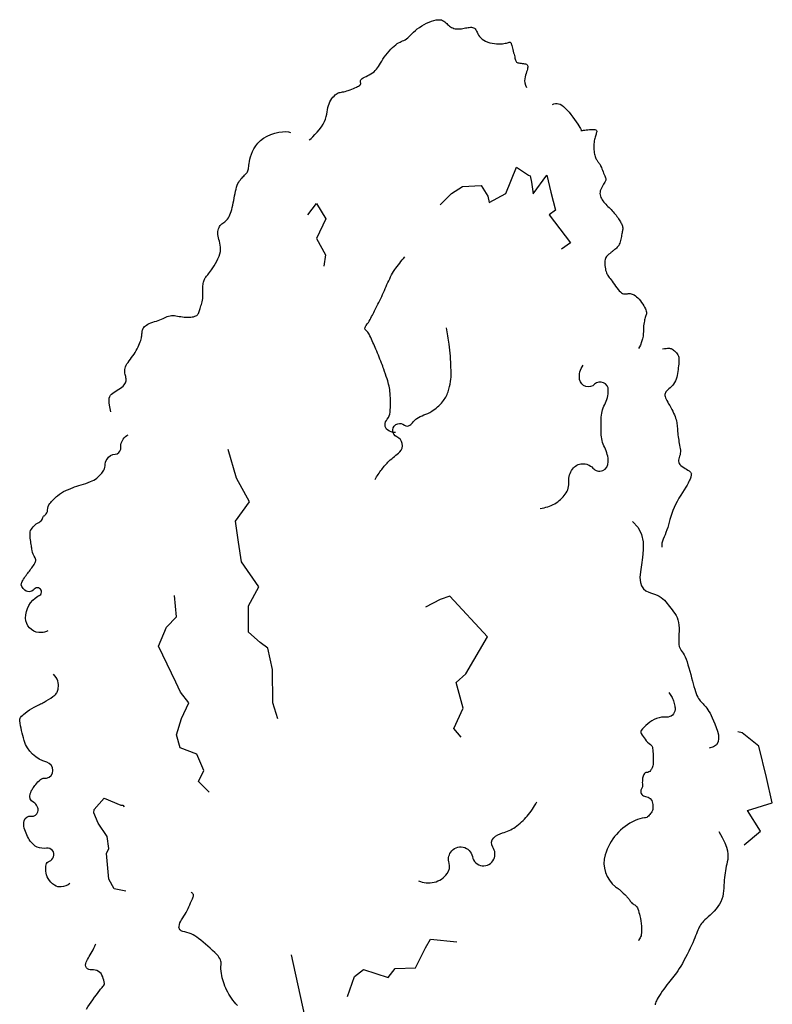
# Model space of a CAD drawing. Header units: metres. Extents: x 161377 to 162521, y 378914 to 379231.
# Tile 21 of 77: x 161634.33 to 161637.76, y 379210.45 to 379214.93. Entities that reach past the tile are written whole.
import ezdxf

# ---------------------------------------------------------------- set-up
doc = ezdxf.new("R2010")
doc.units = ezdxf.units.M

# ---------------------------------------------------------------- blocks, each defined once
blk = doc.blocks.new('BoomB')
at = {"color": 252, "true_color": 0x848484}
for points in [[(-0.5501, 12.3921), (-0.5443, 12.3968), (-0.5328, 12.4072), (-0.5172, 12.4222), (-0.4986, 12.4411), (-0.4787, 12.4628), (-0.4585, 12.4864), (-0.4397, 12.5111), (-0.4235, 12.5358), (-0.4109, 12.56), (-0.4016, 12.5832), (-0.3949, 12.6057), (-0.3901, 12.6274), (-0.3864, 12.6482), (-0.3831, 12.6682), (-0.3796, 12.6874), (-0.3751, 12.7057), (-0.3691, 12.7232), (-0.3618, 12.7396), (-0.3532, 12.755), (-0.3439, 12.7691), (-0.334, 12.7818), (-0.3238, 12.793), (-0.3136, 12.8026), (-0.3037, 12.8104), (-0.2943, 12.8163), (-0.2852, 12.8207), (-0.2761, 12.8239), (-0.2669, 12.8263), (-0.2572, 12.8282), (-0.2468, 12.8302), (-0.2354, 12.8325), (-0.2228, 12.8354), (-0.2089, 12.8394), (-0.194, 12.8442), (-0.1785, 12.8497), (-0.163, 12.8556), (-0.1478, 12.8618), (-0.1335, 12.8679), (-0.1205, 12.8738), (-0.1093, 12.8793), (-0.1002, 12.8842), (-0.0932, 12.8886), (-0.0879, 12.8925), (-0.0842, 12.8962), (-0.0819, 12.8998), (-0.0807, 12.9033), (-0.0804, 12.9069), (-0.0808, 12.9108), (-0.0816, 12.915), (-0.0825, 12.9196), (-0.083, 12.9244), (-0.0828, 12.9296), (-0.0815, 12.935), (-0.0787, 12.9405), (-0.0739, 12.9463), (-0.0669, 12.9523), (-0.0572, 12.9584), (-0.0455, 12.9647), (-0.0321, 12.9714), (-0.0176, 12.9785), (-0.0026, 12.9862), (0.0124, 12.9946), (0.0268, 13.0037), (0.0401, 13.0137), (0.052, 13.0247), (0.0625, 13.0366), (0.0722, 13.0495), (0.0814, 13.0633), (0.0905, 13.0781), (0.0999, 13.0937), (0.11, 13.1103), (0.1212, 13.1277), (0.1338, 13.1458), (0.1475, 13.1644), (0.1621, 13.183), (0.1773, 13.2012), (0.1928, 13.2184), (0.2083, 13.2344), (0.2235, 13.2486), (0.238, 13.2607), (0.2517, 13.2704), (0.2647, 13.278), (0.277, 13.2842), (0.2889, 13.2896), (0.3005, 13.2946), (0.312, 13.3), (0.3234, 13.3062), (0.335, 13.3138), (0.3468, 13.3233), (0.3592, 13.3345), (0.3722, 13.347), (0.3861, 13.3605), (0.401, 13.3747), (0.4171, 13.3893), (0.4346, 13.4039), (0.4536, 13.4181), (0.4744, 13.4317), (0.4964, 13.4445), (0.519, 13.4561), (0.5419, 13.4663), (0.5643, 13.4748), (0.5859, 13.4816), (0.606, 13.4862), (0.6242, 13.4884), (0.64, 13.4882), (0.6536, 13.4857), (0.6654, 13.4814), (0.6759, 13.4756), (0.6852, 13.4687), (0.6939, 13.4611), (0.7022, 13.4532), (0.7105, 13.4453), (0.7192, 13.4377), (0.7282, 13.4307), (0.7376, 13.4243), (0.7474, 13.4185), (0.7575, 13.4136), (0.768, 13.4095), (0.7789, 13.4065), (0.7901, 13.4045), (0.8016, 13.4036), (0.8133, 13.4037), (0.8253, 13.4046), (0.8374, 13.4062), (0.8495, 13.4082), (0.8615, 13.4105), (0.8734, 13.4129), (0.8852, 13.4152), (0.8966, 13.4172), (0.9077, 13.4187), (0.9184, 13.4195), (0.9285, 13.4193), (0.938, 13.4178), (0.9468, 13.415), (0.9548, 13.4104), (0.9619, 13.4039), (0.9682, 13.3953), (0.974, 13.3849), (0.9798, 13.3733), (0.986, 13.3609), (0.9931, 13.348), (1.0016, 13.3351), (1.0119, 13.3228), (1.0245, 13.3113), (1.0397, 13.3011), (1.0571, 13.2922), (1.0762, 13.2847), (1.0963, 13.2786), (1.1169, 13.2737), (1.1376, 13.2702), (1.1576, 13.2679), (1.1765, 13.267), (1.1937, 13.2673), (1.2093, 13.2686), (1.2233, 13.2706), (1.2357, 13.2731), (1.2466, 13.2758), (1.256, 13.2784), (1.2641, 13.2806), (1.2707, 13.2822), (1.2761, 13.2829), (1.2804, 13.2825), (1.2838, 13.281), (1.2865, 13.2783), (1.2889, 13.2741), (1.2911, 13.2684), (1.2932, 13.2611), (1.2957, 13.2521), (1.2985, 13.2413), (1.3018, 13.2291), (1.3052, 13.2158), (1.3088, 13.2019), (1.3124, 13.1879), (1.3159, 13.174), (1.3192, 13.1608), (1.3221, 13.1486), (1.3246, 13.1378), (1.3269, 13.1284), (1.3293, 13.1202), (1.332, 13.1133), (1.3354, 13.1076), (1.3397, 13.1029), (1.3451, 13.0991), (1.3519, 13.0963), (1.3603, 13.0943), (1.37, 13.0928), (1.3804, 13.0917), (1.3912, 13.0906), (1.4018, 13.0893), (1.4119, 13.0876), (1.4209, 13.0852), (1.4284, 13.0818), (1.4341, 13.0772), (1.4379, 13.0715), (1.4401, 13.0645), (1.4407, 13.0564), (1.4399, 13.0471), (1.4378, 13.0366), (1.4346, 13.025), (1.4304, 13.0123), (1.4255, 12.9984), (1.4204, 12.9834), (1.4159, 12.9673), (1.4128, 12.95), (1.4118, 12.9316), (1.4137, 12.912), (1.4191, 12.8913), (1.4289, 12.8695)], [(1.665, 12.717), (1.6794, 12.7224), (1.6935, 12.7252), (1.7074, 12.7254), (1.7214, 12.7229), (1.7356, 12.7176), (1.7503, 12.7092), (1.7656, 12.6978), (1.7818, 12.6832), (1.7989, 12.6655), (1.8166, 12.6452), (1.8344, 12.6235), (1.8517, 12.6009), (1.8682, 12.5786), (1.8833, 12.5572), (1.8965, 12.5378), (1.9074, 12.5211), (1.9155, 12.5077), (1.9213, 12.4976), (1.9249, 12.4902), (1.9269, 12.485), (1.9276, 12.4817), (1.9273, 12.4798), (1.9265, 12.4789), (1.9256, 12.4785), (1.9248, 12.4782), (1.9246, 12.4781), (1.9252, 12.478), (1.9268, 12.4782), (1.9298, 12.4786), (1.9344, 12.4792), (1.9409, 12.4801), (1.9496, 12.4813), (1.9607, 12.4828), (1.9736, 12.4845), (1.9876, 12.4861), (2.0022, 12.4876), (2.0166, 12.4887), (2.0303, 12.4893), (2.0425, 12.4892), (2.0526, 12.4882), (2.06, 12.4862), (2.0651, 12.4831), (2.0681, 12.4792), (2.0693, 12.4742), (2.069, 12.4685), (2.0676, 12.4618), (2.0655, 12.4544), (2.0629, 12.4463), (2.0601, 12.4374), (2.0572, 12.4279), (2.0544, 12.4177), (2.0517, 12.407), (2.0493, 12.3956), (2.0471, 12.3836), (2.0452, 12.3711), (2.0439, 12.358), (2.043, 12.3445), (2.0427, 12.3306), (2.0429, 12.3167), (2.0436, 12.3029), (2.0448, 12.2894), (2.0465, 12.2764), (2.0486, 12.2641), (2.0512, 12.2527), (2.0542, 12.2424), (2.0576, 12.2332), (2.0612, 12.2249), (2.065, 12.2175), (2.0689, 12.211), (2.0727, 12.2051), (2.0765, 12.1999), (2.08, 12.1953), (2.0833, 12.1912), (2.0864, 12.1873), (2.0894, 12.1833), (2.0925, 12.1789), (2.0956, 12.1739), (2.099, 12.1679), (2.1027, 12.1607), (2.1069, 12.1519), (2.1115, 12.1415), (2.1166, 12.1296), (2.1218, 12.1169), (2.1271, 12.1038), (2.1322, 12.0907), (2.1371, 12.0782), (2.1416, 12.0666), (2.1454, 12.0565), (2.1484, 12.0482), (2.1507, 12.0414), (2.152, 12.0356), (2.1524, 12.0305), (2.1517, 12.0256), (2.1499, 12.0204), (2.147, 12.0146), (2.1429, 12.0076), (2.1375, 11.9992), (2.1313, 11.9895), (2.1246, 11.9788), (2.1179, 11.9671), (2.1116, 11.9549), (2.1061, 11.9423), (2.1018, 11.9296), (2.0991, 11.917), (2.0984, 11.9046), (2.0995, 11.8926), (2.1023, 11.8809), (2.1066, 11.8695), (2.1121, 11.8583), (2.1188, 11.8475), (2.1263, 11.8369), (2.1345, 11.8266), (2.1432, 11.8165), (2.1523, 11.8066), (2.1617, 11.7969), (2.1714, 11.7872), (2.1811, 11.7775), (2.1909, 11.7678), (2.2005, 11.7579), (2.21, 11.7479), (2.2192, 11.7376), (2.2281, 11.7272), (2.2366, 11.7167), (2.2448, 11.7062), (2.2527, 11.6957), (2.2601, 11.6855), (2.2671, 11.6755), (2.2736, 11.6658), (2.2796, 11.6566), (2.2852, 11.6477), (2.2901, 11.6392), (2.2945, 11.631), (2.2982, 11.6231), (2.3013, 11.6155), (2.3036, 11.608), (2.3052, 11.6008), (2.3059, 11.5937), (2.306, 11.5865), (2.3055, 11.5793), (2.3045, 11.5718), (2.3031, 11.5638), (2.3015, 11.5553), (2.2997, 11.5461), (2.2978, 11.5361), (2.296, 11.5252), (2.294, 11.5135), (2.2919, 11.5014), (2.2895, 11.489), (2.2867, 11.4767), (2.2833, 11.4646), (2.2794, 11.4531), (2.2746, 11.4423), (2.2691, 11.4325), (2.2629, 11.4236), (2.2562, 11.4155), (2.2493, 11.4083), (2.2422, 11.4018), (2.2353, 11.3959), (2.2287, 11.3905), (2.2226, 11.3856), (2.2171, 11.3812), (2.2122, 11.3771), (2.2077, 11.3732), (2.2034, 11.3695), (2.1992, 11.366), (2.1949, 11.3624), (2.1904, 11.3589), (2.1856, 11.3552), (2.1802, 11.3513), (2.1746, 11.3471), (2.1689, 11.3423), (2.1632, 11.3367), (2.1579, 11.3302), (2.1531, 11.3225), (2.1491, 11.3135), (2.1459, 11.303), (2.1439, 11.2908), (2.143, 11.2773), (2.143, 11.263), (2.1439, 11.2482), (2.1455, 11.2335), (2.1478, 11.2192), (2.1506, 11.2058), (2.1539, 11.1938), (2.1576, 11.1834), (2.1617, 11.1743), (2.1663, 11.166), (2.1715, 11.158), (2.1774, 11.1499), (2.184, 11.1412), (2.1915, 11.1313), (2.1999, 11.1199), (2.2093, 11.1066), (2.2194, 11.0918), (2.2302, 11.0762), (2.2413, 11.0604), (2.2527, 11.0451), (2.264, 11.0307), (2.2751, 11.0181), (2.2857, 11.0077), (2.2958, 11.0001), (2.3053, 10.9949), (2.3144, 10.9919), (2.3231, 10.9904), (2.3316, 10.9902), (2.34, 10.9908), (2.3483, 10.9918), (2.3566, 10.9926), (2.3651, 10.9931), (2.3738, 10.9928), (2.3827, 10.9916), (2.3919, 10.9893), (2.4014, 10.9857), (2.4114, 10.9805), (2.4217, 10.9736), (2.4326, 10.9647), (2.4439, 10.9537), (2.4554, 10.941), (2.4669, 10.9271), (2.4779, 10.9124), (2.4883, 10.8974), (2.4977, 10.8826), (2.5058, 10.8685), (2.5123, 10.8556), (2.5171, 10.8441), (2.5201, 10.834), (2.5217, 10.8248), (2.522, 10.8164), (2.5212, 10.8084), (2.5196, 10.8005), (2.5174, 10.7924), (2.5147, 10.7838), (2.5118, 10.7745), (2.5089, 10.7643), (2.5059, 10.7533), (2.5031, 10.7414), (2.5005, 10.7285), (2.4984, 10.7146), (2.4967, 10.6997), (2.4956, 10.6837), (2.4952, 10.6666), (2.4948, 10.6481), (2.4936, 10.6279), (2.4909, 10.6058), (2.4861, 10.5814), (2.4782, 10.5545), (2.4667, 10.5248), (2.4507, 10.4921)], [(-2.3584, 9.917), (-2.3673, 9.9604), (-2.3723, 9.9947), (-2.3737, 10.0212), (-2.3719, 10.0414), (-2.3672, 10.0565), (-2.3599, 10.0681), (-2.3505, 10.0773), (-2.3392, 10.0857), (-2.3265, 10.0943), (-2.3128, 10.1033), (-2.2985, 10.1125), (-2.2842, 10.1221), (-2.2704, 10.1317), (-2.2575, 10.1415), (-2.246, 10.1512), (-2.2364, 10.1609), (-2.229, 10.1704), (-2.2237, 10.1799), (-2.2203, 10.1892), (-2.2185, 10.1986), (-2.218, 10.208), (-2.2187, 10.2175), (-2.2201, 10.2272), (-2.2222, 10.2371), (-2.2246, 10.2472), (-2.2269, 10.2576), (-2.229, 10.2683), (-2.2305, 10.2793), (-2.2311, 10.2907), (-2.2304, 10.3024), (-2.2283, 10.3145), (-2.2242, 10.3269), (-2.2182, 10.3398), (-2.2103, 10.3531), (-2.201, 10.3669), (-2.1907, 10.381), (-2.1796, 10.3956), (-2.1682, 10.4105), (-2.1567, 10.4259), (-2.1457, 10.4418), (-2.1353, 10.458), (-2.1256, 10.4744), (-2.1168, 10.4908), (-2.1087, 10.5071), (-2.1015, 10.523), (-2.0953, 10.5382), (-2.0899, 10.5527), (-2.0855, 10.5662), (-2.082, 10.5785), (-2.0794, 10.5898), (-2.0774, 10.6001), (-2.076, 10.6098), (-2.0749, 10.6188), (-2.0739, 10.6275), (-2.073, 10.6359), (-2.0719, 10.6441), (-2.0705, 10.6524), (-2.0685, 10.6607), (-2.0658, 10.6689), (-2.0621, 10.677), (-2.0572, 10.6849), (-2.0508, 10.6925), (-2.0427, 10.6999), (-2.0326, 10.7069), (-2.0206, 10.7136), (-2.0068, 10.7199), (-1.9917, 10.726), (-1.9756, 10.7319), (-1.959, 10.7377), (-1.9423, 10.7434), (-1.9259, 10.7493), (-1.9102, 10.7552), (-1.8954, 10.7613), (-1.8815, 10.7675), (-1.8683, 10.7734), (-1.8556, 10.7789), (-1.8432, 10.7838), (-1.8309, 10.7878), (-1.8184, 10.7909), (-1.8056, 10.7927), (-1.7922, 10.7931), (-1.7785, 10.7923), (-1.7643, 10.7907), (-1.7497, 10.7885), (-1.7348, 10.7859), (-1.7197, 10.7832), (-1.7045, 10.7808), (-1.6891, 10.7788), (-1.6736, 10.7776), (-1.6584, 10.7771), (-1.6435, 10.7774), (-1.6292, 10.7784), (-1.6158, 10.7802), (-1.6035, 10.7827), (-1.5926, 10.786), (-1.5831, 10.7899), (-1.5754, 10.7947), (-1.5691, 10.8001), (-1.5641, 10.8063), (-1.56, 10.8131), (-1.5566, 10.8207), (-1.5536, 10.829), (-1.5506, 10.8379), (-1.5475, 10.8476), (-1.5441, 10.8579), (-1.5403, 10.8688), (-1.5364, 10.8804), (-1.5326, 10.8926), (-1.5289, 10.9054), (-1.5256, 10.9188), (-1.5228, 10.9326), (-1.5206, 10.947), (-1.5191, 10.9619), (-1.5184, 10.977), (-1.5181, 10.9923), (-1.5181, 11.0075), (-1.5182, 11.0224), (-1.5183, 11.0368), (-1.5183, 11.0506), (-1.5179, 11.0636), (-1.517, 11.0756), (-1.5155, 11.0866), (-1.5136, 11.0967), (-1.5112, 11.1061), (-1.5083, 11.1147), (-1.505, 11.1227), (-1.5012, 11.1302), (-1.497, 11.1372), (-1.4923, 11.1438), (-1.4871, 11.1504), (-1.4813, 11.1573), (-1.4747, 11.165), (-1.4674, 11.1737), (-1.4592, 11.184), (-1.4499, 11.196), (-1.4396, 11.2103), (-1.4282, 11.2271), (-1.4161, 11.246), (-1.4039, 11.2665), (-1.3921, 11.2882), (-1.3813, 11.3106), (-1.3719, 11.3332), (-1.3644, 11.3556), (-1.3595, 11.3772), (-1.3575, 11.3977), (-1.3579, 11.4172), (-1.3602, 11.4356), (-1.3639, 11.4531), (-1.3683, 11.4699), (-1.3729, 11.486), (-1.3771, 11.5015), (-1.3804, 11.5166), (-1.3822, 11.5313), (-1.3827, 11.5455), (-1.3817, 11.5592), (-1.3795, 11.5721), (-1.3761, 11.5842), (-1.3717, 11.5954), (-1.3662, 11.6056), (-1.3599, 11.6146), (-1.3527, 11.6224), (-1.3449, 11.6293), (-1.3367, 11.6357), (-1.3281, 11.6419), (-1.3194, 11.6482), (-1.3107, 11.6552), (-1.3022, 11.6631), (-1.294, 11.6723), (-1.2864, 11.6831), (-1.2793, 11.6954), (-1.2727, 11.7093), (-1.2665, 11.7245), (-1.2608, 11.7411), (-1.2556, 11.7589), (-1.2507, 11.7779), (-1.2462, 11.7979), (-1.242, 11.8189), (-1.238, 11.8405), (-1.2342, 11.8623), (-1.2303, 11.8842), (-1.2262, 11.9055), (-1.2219, 11.9262), (-1.2171, 11.9457), (-1.2118, 11.9638), (-1.2058, 11.9802), (-1.1993, 11.995), (-1.1923, 12.0082), (-1.1849, 12.0201), (-1.1773, 12.0307), (-1.1696, 12.0403), (-1.1619, 12.049), (-1.1543, 12.0569), (-1.1469, 12.0641), (-1.1397, 12.0709), (-1.133, 12.0774), (-1.1268, 12.0837), (-1.1211, 12.0901), (-1.1162, 12.0967), (-1.112, 12.1037), (-1.1086, 12.1112), (-1.1062, 12.1195), (-1.1044, 12.1287), (-1.1029, 12.1391), (-1.1015, 12.1509), (-1.0998, 12.1643), (-1.0976, 12.1796), (-1.0944, 12.1969), (-1.0901, 12.2166), (-1.0842, 12.2387), (-1.0764, 12.2626), (-1.0663, 12.2877), (-1.0535, 12.3133), (-1.0375, 12.3388), (-1.018, 12.3635), (-0.9945, 12.3867), (-0.9666, 12.4077), (-0.9343, 12.426), (-0.899, 12.4413), (-0.8624, 12.4535), (-0.8262, 12.4623), (-0.7923, 12.4675), (-0.7623, 12.469), (-0.7381, 12.4667), (-0.7214, 12.4602)], [(2.6686, 10.4897), (2.6861, 10.4921), (2.7006, 10.4939), (2.7126, 10.4951), (2.7225, 10.4957), (2.7311, 10.4954), (2.7387, 10.4941), (2.7459, 10.4919), (2.7534, 10.4884), (2.7613, 10.4837), (2.7697, 10.4779), (2.7783, 10.471), (2.7866, 10.4631), (2.7945, 10.4544), (2.8017, 10.4449), (2.8079, 10.4348), (2.8127, 10.4241), (2.816, 10.4131), (2.818, 10.4015), (2.8187, 10.3893), (2.8185, 10.3766), (2.8175, 10.3631), (2.8159, 10.349), (2.814, 10.334), (2.8119, 10.3181), (2.8098, 10.3013), (2.8076, 10.284), (2.8049, 10.2662), (2.8017, 10.2484), (2.7977, 10.2308), (2.7927, 10.2138), (2.7865, 10.1976), (2.7788, 10.1825), (2.7697, 10.1687), (2.7593, 10.1562), (2.7483, 10.1447), (2.7371, 10.1342), (2.7262, 10.1245), (2.716, 10.1153), (2.707, 10.1066), (2.6997, 10.0982), (2.6945, 10.09), (2.6913, 10.0816), (2.69, 10.073), (2.6905, 10.0639), (2.6928, 10.0542), (2.6965, 10.0435), (2.7017, 10.0318), (2.7083, 10.0188), (2.716, 10.0044), (2.7245, 9.9888), (2.7337, 9.9723), (2.7431, 9.9553), (2.7524, 9.9381), (2.7614, 9.921), (2.7697, 9.9043), (2.7771, 9.8883), (2.7832, 9.8732), (2.7882, 9.859), (2.7922, 9.8454), (2.7954, 9.8323), (2.7978, 9.8193), (2.7998, 9.8064), (2.8013, 9.7933), (2.8027, 9.7797), (2.8039, 9.7657), (2.8051, 9.7511), (2.8064, 9.7361), (2.8078, 9.7208), (2.8093, 9.7052), (2.8111, 9.6894), (2.8132, 9.6735), (2.8157, 9.6577), (2.8186, 9.6419), (2.8217, 9.6262), (2.8247, 9.6108), (2.8274, 9.5955), (2.8296, 9.5806), (2.8309, 9.566), (2.8312, 9.5518), (2.8303, 9.538), (2.8279, 9.5248), (2.8246, 9.512), (2.821, 9.4997), (2.8176, 9.4878), (2.8153, 9.4764), (2.8144, 9.4655), (2.8157, 9.4549), (2.8198, 9.4448), (2.827, 9.435), (2.8369, 9.4257), (2.8486, 9.4168), (2.8616, 9.4083), (2.875, 9.4003), (2.8881, 9.3927), (2.9001, 9.3855), (2.9104, 9.3789), (2.9183, 9.3727), (2.9241, 9.3669), (2.9279, 9.3614), (2.9301, 9.356), (2.9311, 9.3507), (2.931, 9.3453), (2.9302, 9.3398), (2.9291, 9.3339), (2.9277, 9.3277), (2.926, 9.3208), (2.9236, 9.3129), (2.9203, 9.3037), (2.9157, 9.293), (2.9096, 9.2803), (2.9017, 9.2655), (2.8917, 9.2482), (2.8795, 9.2282), (2.8654, 9.2058), (2.85, 9.1814), (2.834, 9.1555), (2.8177, 9.1284), (2.8019, 9.1005), (2.787, 9.0722), (2.7736, 9.044), (2.7621, 9.0162), (2.7524, 8.9888), (2.7439, 8.962), (2.7364, 8.9359), (2.7294, 8.9105), (2.7227, 8.886), (2.7158, 8.8622), (2.7083, 8.8395), (2.7001, 8.8177), (2.6915, 8.7968), (2.683, 8.7767), (2.6753, 8.7572), (2.6687, 8.7382), (2.6638, 8.7195), (2.6612, 8.7011), (2.6615, 8.6828)], [(2.3946, 8.9171), (2.4463, 8.8621), (2.4771, 8.799), (2.4912, 8.7305), (2.4931, 8.6595), (2.4869, 8.5887), (2.477, 8.5209), (2.4677, 8.4589), (2.4633, 8.4055), (2.4671, 8.3627), (2.4785, 8.3297), (2.496, 8.3048), (2.5179, 8.2865), (2.5427, 8.273), (2.5688, 8.2629), (2.5945, 8.2544), (2.6184, 8.246), (2.6392, 8.2363), (2.657, 8.2252), (2.6724, 8.213), (2.6859, 8.1998), (2.6981, 8.1859), (2.7095, 8.1713), (2.7206, 8.1565), (2.732, 8.1414), (2.744, 8.1263), (2.7564, 8.111), (2.7687, 8.0951), (2.7806, 8.0783), (2.7916, 8.0605), (2.8012, 8.0412), (2.8092, 8.0202), (2.815, 7.9971), (2.8183, 7.972), (2.8197, 7.9453), (2.8197, 7.9179), (2.8187, 7.8904), (2.8175, 7.8636), (2.8164, 7.8383), (2.8163, 7.8152), (2.8174, 7.7952), (2.8204, 7.7785), (2.8251, 7.7647), (2.8312, 7.7526), (2.8385, 7.7414), (2.8466, 7.73), (2.8554, 7.7175), (2.8645, 7.7028), (2.8738, 7.6851), (2.8829, 7.6636), (2.8918, 7.6388), (2.9006, 7.6115), (2.9091, 7.5824), (2.9174, 7.5523), (2.9255, 7.5219), (2.9333, 7.4921), (2.9408, 7.4636), (2.948, 7.4369), (2.9551, 7.4123), (2.962, 7.3897), (2.9688, 7.3689), (2.9756, 7.3501), (2.9825, 7.3332), (2.9896, 7.318), (2.9969, 7.3047), (3.0045, 7.293), (3.0124, 7.2827), (3.0205, 7.2733), (3.0289, 7.2646), (3.0374, 7.256), (3.0461, 7.2472), (3.0549, 7.2378), (3.0639, 7.2275), (3.0729, 7.2158), (3.082, 7.2025), (3.0914, 7.1872), (3.1012, 7.1698), (3.1114, 7.1499), (3.1221, 7.1273), (3.1335, 7.1017), (3.1456, 7.0729), (3.1581, 7.0408), (3.1694, 7.0068), (3.1774, 6.9724), (3.1799, 6.9393), (3.175, 6.9089), (3.1604, 6.883), (3.1342, 6.863), (3.0943, 6.8506)], [(3.1805, 6.0918), (3.2129, 6.0369), (3.2363, 5.99), (3.2519, 5.95), (3.261, 5.9158), (3.2648, 5.8865), (3.2648, 5.8609), (3.2621, 5.838), (3.2581, 5.8167), (3.2538, 5.7961), (3.2495, 5.7759), (3.2454, 5.7558), (3.2415, 5.7357), (3.2379, 5.7153), (3.2348, 5.6944), (3.2322, 5.6728), (3.2303, 5.6504), (3.229, 5.6269), (3.228, 5.6025), (3.2268, 5.5776), (3.2248, 5.5524), (3.2217, 5.527), (3.2168, 5.5019), (3.2099, 5.4772), (3.2002, 5.4532), (3.1877, 5.4302), (3.1727, 5.4082), (3.1558, 5.3872), (3.1379, 5.3675), (3.1194, 5.3489), (3.1012, 5.3316), (3.0838, 5.3156), (3.0679, 5.3011), (3.054, 5.2879), (3.042, 5.2758), (3.0316, 5.2645), (3.0227, 5.2537), (3.0149, 5.2429), (3.0079, 5.2318), (3.0015, 5.2201), (2.9955, 5.2075), (2.9895, 5.1936), (2.9834, 5.1784), (2.977, 5.1617), (2.9701, 5.1436), (2.9625, 5.124), (2.9541, 5.1027), (2.9445, 5.0798), (2.9337, 5.0552), (2.9215, 5.0289), (2.9082, 5.0014), (2.8939, 4.9733), (2.8792, 4.9452), (2.8641, 4.9176), (2.8491, 4.891), (2.8344, 4.8661), (2.8203, 4.8435), (2.8071, 4.8235), (2.7945, 4.8057), (2.7825, 4.7896), (2.7707, 4.7746), (2.759, 4.7601), (2.7471, 4.7456), (2.7348, 4.7305), (2.722, 4.7142), (2.7084, 4.6963), (2.6944, 4.6772), (2.6803, 4.6573), (2.6664, 4.6372), (2.6532, 4.6175), (2.641, 4.5985), (2.6301, 4.5808), (2.621, 4.5649), (2.6138, 4.5513), (2.6084, 4.5396), (2.6045, 4.5295), (2.6019, 4.5208), (2.6003, 4.5129)]]:
    blk.add_lwpolyline(points, dxfattribs=at)
at = {"color": 252, "true_color": 0x848484, "flags": 128}
for points in [[(0.6437, 11.8008), (0.7449, 11.9038), (0.8476, 11.9676), (1.0161, 11.9766), (1.0786, 11.8809), (1.0892, 11.8245), (1.2422, 11.9043), (1.3394, 12.1453), (1.4464, 12.0734), (1.4615, 12.0667), (1.4763, 12.0074), (1.4894, 11.9025), (1.6159, 12.0731), (1.6518, 11.9169), (1.6935, 11.7531), (1.635, 11.7107), (1.8316, 11.4569), (1.7479, 11.3974)], [(-0.5629, 11.7121), (-0.4826, 11.8134), (-0.3986, 11.6736), (-0.4849, 11.4952), (-0.4022, 11.3464), (-0.4164, 11.2429)], [(-0.8353, 7.1189), (-0.8817, 7.265), (-0.886, 7.5681), (-0.9278, 7.764), (-0.9965, 7.8147), (-1.1027, 7.9094), (-1.1018, 8.1499), (-1.0093, 8.3228), (-1.1663, 8.5483), (-1.1943, 8.7285), (-1.223, 8.9204), (-1.0936, 9.0951), (-1.2127, 9.3131), (-1.2893, 9.5733)], [(-1.4607, 6.4508), (-1.5573, 6.5488), (-1.5094, 6.6476), (-1.5735, 6.7985), (-1.7263, 6.8538), (-1.7603, 6.973), (-1.7146, 7.1226), (-1.647, 7.2646), (-1.723, 7.362), (-1.7656, 7.4527), (-1.9222, 7.7812), (-1.8503, 7.9546), (-1.7597, 8.0476), (-1.7788, 8.2427)], [(0.8351, 6.9518), (0.766, 7.0323), (0.8529, 7.2151), (0.789, 7.4508), (0.8755, 7.5305), (1.0749, 7.8652), (0.7296, 8.2379), (0.6428, 8.2063), (0.5093, 8.1353)], [(3.4113, 5.9709), (3.5622, 6.0947), (3.4432, 6.285), (3.6687, 6.353), (3.616, 6.5848), (3.546, 6.8694), (3.3933, 6.992), (3.3557, 7.0016)], [(-2.2213, 5.5492), (-2.3261, 5.5704), (-2.3757, 5.6597), (-2.3963, 5.8939), (-2.3744, 5.9368), (-2.3914, 6.0468), (-2.473, 6.1702), (-2.5108, 6.2625), (-2.509, 6.292), (-2.4168, 6.3963), (-2.2649, 6.3342), (-2.2492, 6.332), (-2.235, 6.3186)], [(-0.2028, 4.5892), (-0.1365, 4.7725), (-0.0569, 4.8349), (0.1692, 4.7627), (0.233, 4.8433), (0.4172, 4.8501), (0.5087, 5.0324), (0.5561, 5.1107), (0.7934, 5.0873)], [(-0.5489, 4.2179), (-0.7123, 4.9693)]]:
    blk.add_lwpolyline(points, dxfattribs=at)
at = {"color": 252, "true_color": 0x848484}
for points in [[(0.2348, 9.7264, -0.158777), (0.1647, 9.7503, -0.233308), (0.1413, 9.7965, -0.182007), (0.161, 9.8505, 0.155816), (0.1869, 9.9117, 0.045058), (0.1871, 10.0852, 0.058787), (0.1598, 10.2156, 0.004222), (0.1293, 10.304, 0.006596), (0.1086, 10.3601, 0.009627), (0.0503, 10.5034, 0.01133), (-0.0043, 10.623, 0.125022), (-0.0343, 10.6587, -0.287204), (-0.0425, 10.6787, -0.13455), (-0.0307, 10.7038, 0.057474), (0.0049, 10.757, 0.001656), (0.0581, 10.8612, 0.0025), (0.0928, 10.9305, 0.011837), (0.1266, 11.0031, -0.006032), (0.1911, 11.1462, -0.046726), (0.2292, 11.2112, -0.023647), (0.3214, 11.3277)], [(0.0504, 9.3003, -0.032546), (0.1102, 9.3909, -0.03526), (0.1762, 9.4664, -0.036525), (0.2275, 9.5103, 0.039269), (0.275, 9.5514, 0.524816), (0.2491, 9.6873, -0.70157), (0.2575, 9.8081, -0.246052), (0.3176, 9.7956, 0.330237), (0.3654, 9.7933, 0.082831), (0.3981, 9.824, -0.081275), (0.4312, 9.8553, -0.066365), (0.4951, 9.8872, 0.059917), (0.5663, 9.9216, 0.076229), (0.6645, 10.008, 0.097021), (0.7143, 10.0983, 0.037062), (0.7371, 10.1934, 0.045363), (0.7428, 10.2732, 0.006717), (0.7415, 10.3123, 0.002377), (0.7359, 10.423, 0.020071), (0.7255, 10.5313, 0.014267), (0.7004, 10.6822)], [(1.5549, 9.0362, 0.101914), (1.6862, 9.0792, 0.107951), (1.7831, 9.1668, 0.172666), (1.8158, 9.2812, -0.173792), (1.8487, 9.3948, -0.48034), (2.0326, 9.404, 0.699728), (2.1749, 9.4601, 0.110664), (2.1421, 9.5906, -0.110605), (2.1093, 9.7211, -0.006472), (2.1085, 9.7866, -0.006512), (2.1093, 9.8517, -0.111285), (2.1424, 9.9827, 0.11249), (2.1749, 10.1123, 0.670162), (2.05, 10.1668, -0.598076), (1.9137, 10.2102, -0.107528), (1.9157, 10.2789, -0.106959), (1.9462, 10.3408)], [(-2.9321, 7.9196, -0.061597), (-2.9732, 7.9069, -0.068549), (-3.0119, 7.9054, -0.377768), (-3.1337, 8.0357, -0.275847), (-3.0215, 8.2366, -0.028717), (-3.01, 8.2424, 0.055672), (-3.0042, 8.2457, 1.128102), (-3.0547, 8.2997, -0.467669), (-3.1503, 8.3001, -0.043926), (-3.1727, 8.3325, -0.178724), (-3.1743, 8.3423, -0.071298), (-3.1651, 8.3689, -0.036842), (-3.1368, 8.4151, -0.009471), (-3.1063, 8.456, 0.010169), (-3.0779, 8.4941, 0.016396), (-3.0488, 8.5378, 0.058895), (-3.0425, 8.5511, 0.22909), (-3.0471, 8.5853, -0.102618), (-3.0743, 8.654, -0.001984), (-3.0811, 8.694, -0.00284), (-3.0856, 8.722, -0.015692), (-3.0925, 8.7784, -0.026096), (-3.0938, 8.8125, -0.123566), (-3.0881, 8.8341, -0.050335), (-3.0572, 8.8785, -0.123683), (-3.0146, 8.9088, 0.160012), (-2.9831, 8.9348, 0.092044), (-2.9758, 8.9529, -0.133826), (-2.9698, 8.9651, -0.078666), (-2.964, 8.9698, 0.049691), (-2.9544, 8.9767, 0.207036), (-2.9337, 9.021, -0.156565), (-2.9126, 9.081, -0.059527), (-2.844, 9.1519, -0.066018), (-2.7682, 9.1986, -0.00394), (-2.7355, 9.2129, -0.004619), (-2.7073, 9.2247, -0.031042), (-2.6273, 9.2515, 0.02906), (-2.5417, 9.2799, 0.07887), (-2.4855, 9.3131, 0.0611), (-2.4279, 9.3742, 0.147905), (-2.4102, 9.4242, -0.120561), (-2.3919, 9.4862, -0.254022), (-2.3184, 9.5309, 0.34235), (-2.2675, 9.5745, 0.082724), (-2.2668, 9.5936, -0.071752), (-2.2665, 9.6156, -0.11979), (-2.2445, 9.6681, -0.113391), (-2.199, 9.7072)], [(-2.7296, 5.6188, -0.13726), (-2.8084, 5.5876, -0.181103), (-2.8714, 5.6039, -0.101937), (-2.9287, 5.6647, -0.1217), (-2.9502, 5.7316, -0.031179), (-2.9504, 5.7641, -0.041415), (-2.947, 5.7884, -0.247446), (-2.9169, 5.8236, 0.211909), (-2.8796, 5.8617, 0.57629), (-2.9443, 5.9403, -0.298213), (-3.0914, 6.0053, -0.072479), (-3.1462, 6.1247, -0.144881), (-3.146, 6.1915, -0.371124), (-3.0828, 6.2321, 0.387334), (-3.0226, 6.2731, 0.34255), (-3.0604, 6.3563, -0.37139), (-3.0919, 6.4361, -0.006859), (-3.0831, 6.4603, -0.038546), (-3.0811, 6.4644, -0.020688), (-3.0723, 6.4785, -0.008761), (-3.0496, 6.5105, -0.042179), (-3.0112, 6.5544, -0.0657), (-2.981, 6.5767, -0.183427), (-2.9672, 6.5787, 0.107566), (-2.9441, 6.5785, 0.792646), (-2.9408, 6.7235, -0.263682), (-3.1467, 6.9225, -0.032113), (-3.1874, 7.1024, -0.209176), (-3.1799, 7.131, -0.06387), (-3.1379, 7.1723, -0.039172), (-3.0572, 7.2242, -0.009014), (-3.007, 7.2499, 0.010983), (-2.966, 7.2712, 0.028574), (-2.8848, 7.3218, 0.061489), (-2.8518, 7.3518, 0.098913), (-2.8461, 7.362, 0.028984), (-2.836, 7.4001, 0.13267), (-2.8401, 7.4641, 0.117747), (-2.8785, 7.525)], [(2.7267, 7.3593, -0.041311), (2.7509, 7.3227, -0.042244), (2.7682, 7.2835, -0.038238), (2.7808, 7.2353, -0.058405), (2.7829, 7.2028, -0.414693), (2.7073, 7.1351, 0.202416), (2.5336, 7.0729, 0.021897), (2.4726, 7.0116, 0.213758), (2.4697, 7.0028, 0.105271), (2.4755, 6.9849, 0.031738), (2.5097, 6.9333, 0.080024), (2.5596, 6.8856, -0.184988), (2.5769, 6.8604, -0.029477), (2.5787, 6.8504, -0.009899), (2.5817, 6.8203, -0.022999), (2.5845, 6.7366, -0.042094), (2.5801, 6.691, -0.067896), (2.5745, 6.6741, -0.039856), (2.5591, 6.6479, -0.245698), (2.5257, 6.6306, 0.290975), (2.4982, 6.6133, 0.072692), (2.4875, 6.5784, 0.050351), (2.4847, 6.5258, 0.014603), (2.4856, 6.5144, -0.02061), (2.4862, 6.5063, -0.157327), (2.4821, 6.4926, 0.089134), (2.4719, 6.4698, 0.467738), (2.5145, 6.4116, -0.358322), (2.5782, 6.3519, -0.038489), (2.5807, 6.3048, -0.085044), (2.5765, 6.2838, -0.064554), (2.5657, 6.2636, -0.037905), (2.5408, 6.2338, -0.17292), (2.5047, 6.2161, 0.077348), (2.4202, 6.193, 0.21853), (2.1465, 5.88, 0.311295), (2.2413, 5.5895, 0.013408), (2.2714, 5.5679, -0.0379), (2.2816, 5.5597, -0.010602), (2.3394, 5.5035, -0.026927), (2.3605, 5.4797, -0.023313), (2.3694, 5.4674, 0.018302), (2.3805, 5.4516, 0.109191), (2.4083, 5.428, -0.114091), (2.4347, 5.4053, -0.07496), (2.4439, 5.3878, -0.022301), (2.4626, 5.3245, -0.043297), (2.4775, 5.2302, -0.053082), (2.4747, 5.1523, -0.073734), (2.4692, 5.1339, -0.032843), (2.4486, 5.0964)], [(0.4461, 5.6442, 0.171526), (0.5879, 5.6306, 0.171526), (0.7068, 5.7091, 0.239798), (0.7238, 5.8044, -0.227236), (0.7393, 5.9049, -0.666529), (0.9368, 5.8639, 0.726468), (1.1311, 5.8396, 0.263269), (1.1226, 5.9502, -0.359589), (1.1311, 6.0354, -0.135967), (1.2102, 6.0798, 0.095213), (1.3268, 6.1333, 0.060587), (1.4359, 6.2333, 0.057857), (1.5224, 6.3618)], [(-1.2025, 4.5067, -0.072887), (-1.3025, 4.649, -0.080286), (-1.3503, 4.7996, -0.058621), (-1.3527, 4.8813, 0.116876), (-1.3587, 4.9222, 0.104083), (-1.3908, 4.9708, 0.026813), (-1.5585, 5.1192, 0.129639), (-1.7028, 5.1824, -0.416389), (-1.736, 5.2283, -0.105912), (-1.7124, 5.2886, 0.043591), (-1.6379, 5.4256, 0.004224), (-1.6074, 5.4974, 0.029199), (-1.6037, 5.508, 0.213879), (-1.6052, 5.518, 0.069343), (-1.6244, 5.5407)], [(-2.5804, 4.4729, -0.015893), (-2.4573, 4.6466, -0.012888), (-2.4305, 4.6803, 0.027707), (-2.4184, 4.6963, 0.193486), (-2.416, 4.708, 0.035542), (-2.4314, 4.7691, 0.359392), (-2.5318, 4.8324, -0.590523), (-2.5827, 4.9021, -0.035503), (-2.5543, 4.9533, 0.029287), (-2.5191, 5.0149, 0.006452), (-2.5059, 5.0425, 0.006358), (-2.4931, 5.0709)]]:
    blk.add_lwpolyline(points, format="xyb", dxfattribs=at)

msp = doc.modelspace()

# ---------------------------------------------------------------- block references
at = {"xscale": 0.5, "yscale": 0.5, "zscale": 0.5}
msp.add_blockref('BoomB', (161635.9241, 379208.1863), dxfattribs=at)

doc.saveas('drawing.dxf')
